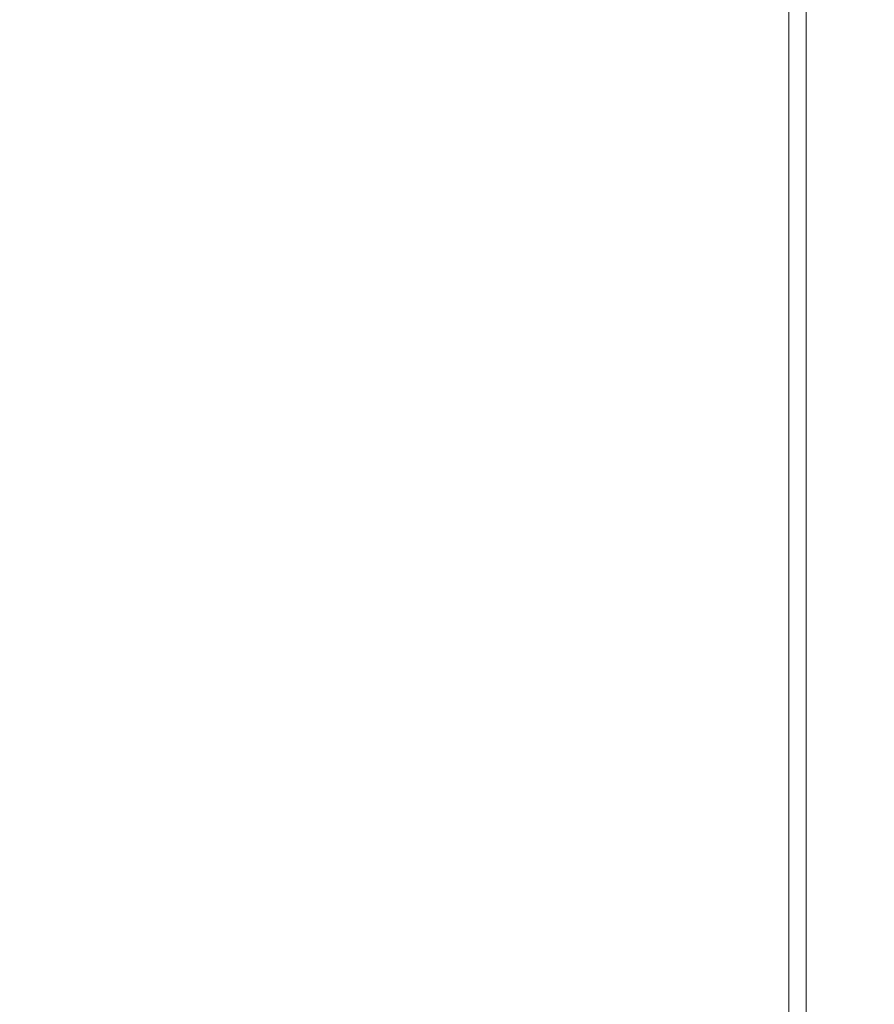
# Model space of a CAD drawing. Header units: millimetres. Extents: x 499.8 to 599, y 216.9 to 298.4.
# Tile 8 of 11: x 545 to 548.2, y 242.5 to 246.2. Entities that reach past the tile are written whole.
import ezdxf

# ---------------------------------------------------------------- set-up
doc = ezdxf.new("R2010")
doc.units = ezdxf.units.MM
doc.header["$LTSCALE"] = 0.03
doc.layers.get('0').update_dxf_attribs({"lineweight": 15})
doc.layers.add('1', color=7, linetype='Continuous', true_color=0xffffff)
doc.styles.get("Standard").update_dxf_attribs({"font": 'simsun.ttc', "width": 0.85})
doc.dimstyles.new('ISO-25', dxfattribs={"dimtxt": 2.5, "dimasz": 2, "dimexe": 1.3, "dimexo": 0.625, "dimtad": 1, "dimzin": 9, "dimdsep": 46, "dimtxsty": 'Standard', "dimblk": 'OPEN30', "dimcen": 2, "dimazin": 2, "dimtfac": 0.6, "dimtmove": 0, "dimatfit": 0, "dimldrblk": 'OPEN30', "dimfxl": 1, "dimtolj": 1, "dimarcsym": 0})

# ---------------------------------------------------------------- blocks, each defined once
blk = doc.blocks.new('_Open30')
at = {"color": 0, "linetype": 'ByBlock', "lineweight": -2}
for p, q in [((-1, 0.2679), (0, 0)), ((0, 0), (-1, -0.2679)), ((0, 0), (-1, 0))]:
    blk.add_line(p, q, dxfattribs=at)
blk = doc.blocks.new('*D10')
at = {"color": 0, "lineweight": -2}
for p, q in [((579.4775, 259.046), (579.4775, 223.9564)), ((517.4981, 240.246), (517.4981, 223.9564)), ((577.4775, 225.2564), (519.4981, 225.2564))]:
    blk.add_line(p, q, dxfattribs=at)
at = {"layer": 'Defpoints', "color": 0}
for p in [(579.4775, 259.671), (517.4981, 240.871), (517.4981, 225.2564)]:
    blk.add_point(p, dxfattribs=at)
at = {"color": 0, "lineweight": -2, "xscale": 2, "yscale": 2, "zscale": 2, "rotation": 180}
blk.add_blockref('_Open30', (517.4981, 225.2564), dxfattribs=at)
at = {"color": 0, "lineweight": -2, "xscale": 2, "yscale": 2, "zscale": 2}
blk.add_blockref('_Open30', (579.4775, 225.2564), dxfattribs=at)
at = {"color": 0, "insert": (549.5475, 227.4736), "char_height": 2.5, "width": 36.1612, "attachment_point": 5}
blk.add_mtext('\\A1;61.98±0.2(W.D. INF)', dxfattribs=at)
blk = doc.blocks.new('A$C852283ec')
at = {"layer": '1', "color": 7, "linetype": 'Continuous', "lineweight": 18}
for p, q in [((-25.9267, -18.75), (-25.9267, 18.75)), ((-25.9907, -18.85), (-25.9907, -6.6174))]:
    blk.add_line(p, q, dxfattribs=at)

msp = doc.modelspace()

# ---------------------------------------------------------------- block references
msp.add_blockref('A$C852283ec', (573.8275, 259.671))

# ---------------------------------------------------------------- dimensions: what is measured, and where the dimension line sits
at = {"color": 7}
dim = msp.add_linear_dim(base=(517.4981, 225.2564), p1=(579.4775, 259.671), p2=(517.4981, 240.871), angle=180, text='<>(W.D. INF)', dimstyle='ISO-25', override={"dimtol": 1, "dimtp": 0.2, "dimtm": 0.2, "dimtfac": 1, "dimtmove": 0}, dxfattribs=at)
dim.commit()
dim.dimension.update_dxf_attribs({"geometry": '*D10', "text_midpoint": (549.5475, 225.2564), "dimtype": 160})

doc.saveas('drawing.dxf')
